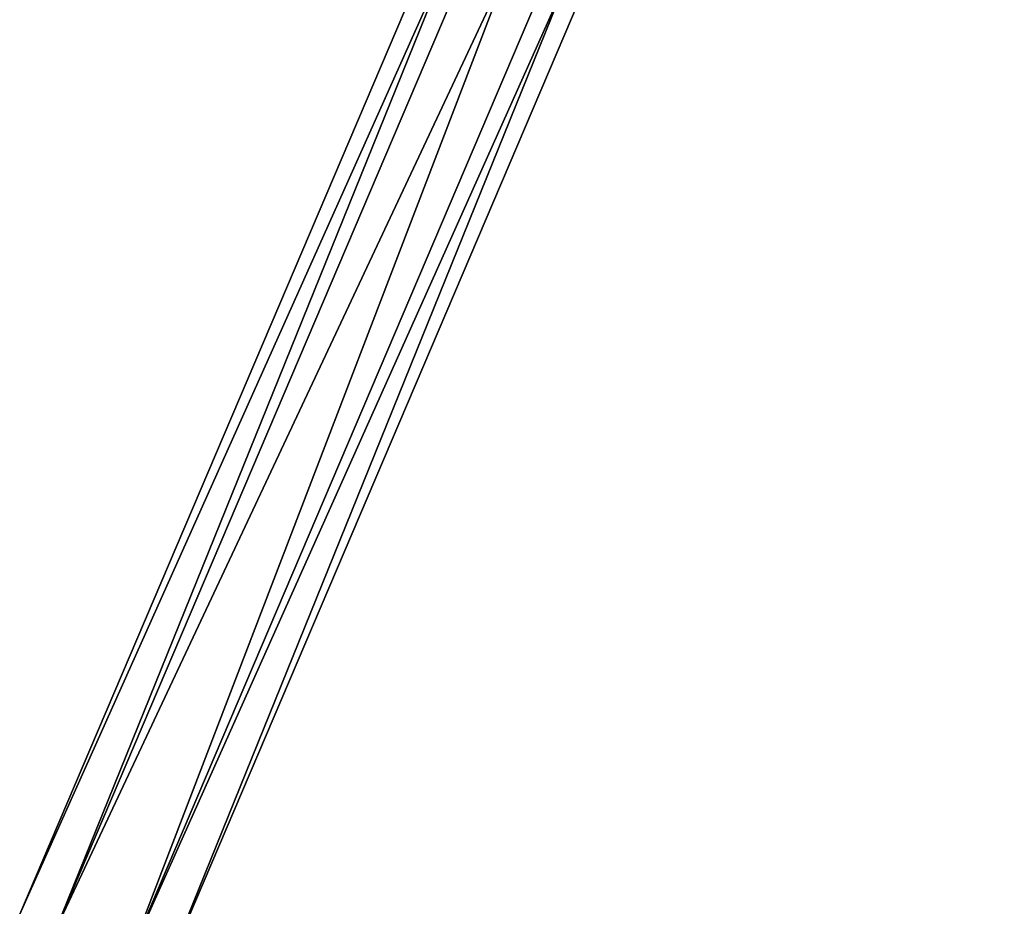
# Model space of a CAD drawing. Header units: millimetres. Extents: x -28.2 to 28.2, y -16.2 to 32.5.
# Tile 4 of 26: x -22.6 to -13.1, y 8.4 to 16.9. Entities that reach past the tile are written whole.
import ezdxf

# ---------------------------------------------------------------- set-up
doc = ezdxf.new("R2010")
doc.units = ezdxf.units.MM
doc.header["$LTSCALE"] = 101.851852
doc.layers.add('124', color=7, linetype='CONTINUOUS')
doc.layers.add('125', color=7, linetype='CONTINUOUS')

msp = doc.modelspace()

# ---------------------------------------------------------------- linework, layer by layer
at = {"layer": '124', "linetype": 'Continuous'}
for points in [[(-22.5689, 8.3481, -2.5), (-22.2239, 8.2013, -1.8505), (-14.5247, 27.243, -2.5), (-22.5689, 8.3481, -2.5)], [(-14.5247, 27.243, -2.5), (-22.2239, 8.2013, -1.8505), (-14.1797, 27.0961, -1.8505), (-14.5247, 27.243, -2.5)], [(-22.2239, 8.2013, -1.8505), (-21.5338, 7.9075, -1.8505), (-14.1797, 27.0961, -1.8505), (-22.2239, 8.2013, -1.8505)], [(-14.1797, 27.0961, -1.8505), (-21.5338, 7.9075, -1.8505), (-13.4896, 26.8023, -1.8505), (-14.1797, 27.0961, -1.8505)], [(-21.5338, 7.9075, -1.8505), (-21.1888, 7.7606, -2.5), (-13.4896, 26.8023, -1.8505), (-21.5338, 7.9075, -1.8505)], [(-13.4896, 26.8023, -1.8505), (-21.1888, 7.7606, -2.5), (-13.1446, 26.6554, -2.5), (-13.4896, 26.8023, -1.8505)]]:
    msp.add_3dface(points, dxfattribs=at)
at = {"layer": '125', "linetype": 'Continuous'}
for points in [[(-22.5689, 8.3481, -2.5), (-14.5247, 27.243, -2.5), (-14.1797, 27.0961, -3.1495), (-22.5689, 8.3481, -2.5)], [(-22.2239, 8.2013, -3.1495), (-22.5689, 8.3481, -2.5), (-14.1797, 27.0961, -3.1495), (-22.2239, 8.2013, -3.1495)], [(-13.4896, 26.8023, -3.1495), (-22.2239, 8.2013, -3.1495), (-14.1797, 27.0961, -3.1495), (-13.4896, 26.8023, -3.1495)], [(-21.5338, 7.9075, -3.1495), (-22.2239, 8.2013, -3.1495), (-13.4896, 26.8023, -3.1495), (-21.5338, 7.9075, -3.1495)], [(-13.1446, 26.6554, -2.5), (-21.5338, 7.9075, -3.1495), (-13.4896, 26.8023, -3.1495), (-13.1446, 26.6554, -2.5)], [(-21.1888, 7.7606, -2.5), (-21.5338, 7.9075, -3.1495), (-13.1446, 26.6554, -2.5), (-21.1888, 7.7606, -2.5)]]:
    msp.add_3dface(points, dxfattribs=at)

doc.saveas('drawing.dxf')
